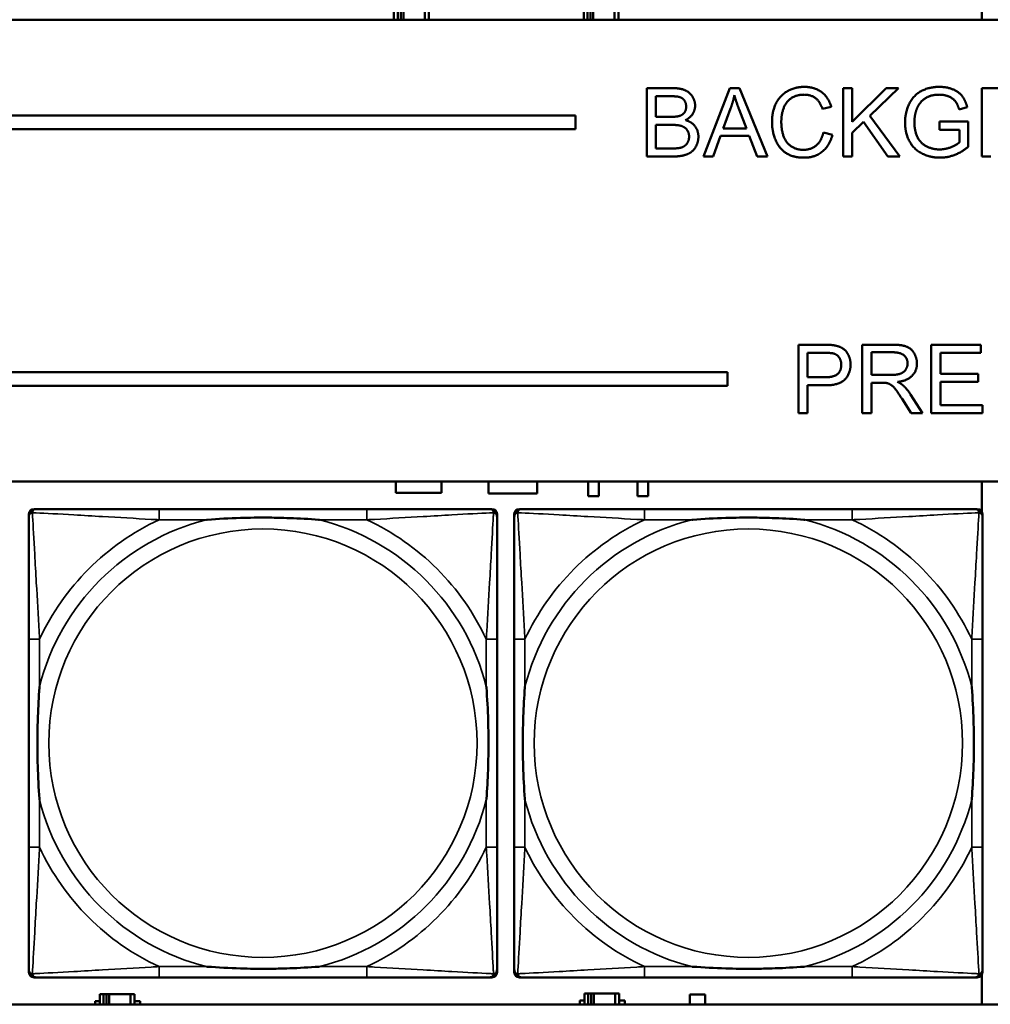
# Model space of a CAD drawing. Header units: inches. Extents: x 1.9 to 64.4, y 1.6 to 69.2.
# Tile 197 of 256: x 32.4 to 33.8, y 55.2 to 56.6. Entities that reach past the tile are written whole.
import ezdxf

# ---------------------------------------------------------------- set-up
doc = ezdxf.new("R2010")
doc.units = ezdxf.units.IN
doc.header["$MEASUREMENT"] = 0
doc.layers.add('Visible (ANSI)', color=7, linetype='Continuous', lineweight=50)
doc.layers.add('Visible Narrow (ANSI)', color=7, linetype='Continuous', lineweight=35)

msp = doc.modelspace()

# ---------------------------------------------------------------- linework, layer by layer
at = {"layer": 'Visible (ANSI)'}
for p, q in [((33.7821, 57.3764), (33.7821, 56.6116)), ((32.9221, 56.6225), (32.9221, 56.6116)), ((32.9279, 56.6116), (32.9279, 56.6225)), ((32.9319, 56.6116), (32.9319, 56.6225)), ((32.936, 56.6225), (32.936, 56.6116)), ((32.9672, 56.6225), (32.9672, 56.6116)), ((32.9731, 56.6116), (32.9731, 56.6225)), ((33.1996, 56.6226), (33.1996, 56.6116)), ((33.2054, 56.6116), (33.2054, 56.6226)), ((33.2094, 56.6116), (33.2094, 56.6226)), ((33.2135, 56.6226), (33.2135, 56.6116)), ((33.2447, 56.6226), (33.2447, 56.6116)), ((33.2506, 56.6116), (33.2506, 56.6226)), ((45.17, 56.6116), (22.395, 56.6116)), ((32.9156, 56.6116), (32.9156, 56.612)), ((32.9812, 56.612), (32.9812, 56.6116)), ((33.1931, 56.6116), (33.1931, 56.6121)), ((33.2587, 56.6121), (33.2587, 56.6116)), ((33.2919, 56.5116), (33.3294, 56.5116)), ((33.2919, 56.4116), (33.2919, 56.5116)), ((33.3748, 56.4116), (33.4132, 56.5116)), ((33.4132, 56.5116), (33.4275, 56.5116)), ((33.4275, 56.5116), (33.4684, 56.4116)), ((33.5793, 56.5116), (33.5925, 56.5116)), ((33.5793, 56.4116), (33.5793, 56.5116)), ((33.5925, 56.5116), (33.5925, 56.4621)), ((33.5925, 56.4621), (33.6422, 56.5116)), ((33.6601, 56.5116), (33.6182, 56.4711)), ((33.6422, 56.5116), (33.6601, 56.5116)), ((33.7819, 56.5116), (33.8263, 56.5116)), ((33.7819, 56.4116), (33.7819, 56.5116)), ((33.3052, 56.4696), (33.3052, 56.4998)), ((33.3052, 56.4998), (33.3251, 56.4998)), ((33.4036, 56.4526), (33.4146, 56.482)), ((33.427, 56.4804), (33.4376, 56.4526)), ((33.5618, 56.4842), (33.5488, 56.4811)), ((33.7607, 56.4836), (33.7488, 56.4804)), ((22.395, 56.4716), (33.1875, 56.4716)), ((33.1875, 56.4716), (33.1875, 56.4516)), ((33.3267, 56.4696), (33.3052, 56.4696)), ((33.6182, 56.4711), (33.662, 56.4116)), ((33.7199, 56.4626), (33.7622, 56.4626)), ((33.7199, 56.4508), (33.7199, 56.4626)), ((33.7622, 56.4626), (33.7622, 56.4256)), ((33.1875, 56.4516), (22.395, 56.4516)), ((33.3052, 56.4234), (33.3052, 56.4578)), ((33.3052, 56.4578), (33.3283, 56.4578)), ((33.4376, 56.4526), (33.4036, 56.4526)), ((33.6089, 56.4621), (33.5925, 56.4463)), ((33.6445, 56.4116), (33.6089, 56.4621)), ((33.7492, 56.4508), (33.7199, 56.4508)), ((33.7492, 56.4323), (33.7492, 56.4508)), ((33.3998, 56.4419), (33.3888, 56.4116)), ((33.4417, 56.4419), (33.3998, 56.4419)), ((33.4533, 56.4116), (33.4417, 56.4419)), ((33.5502, 56.4467), (33.5635, 56.4434)), ((33.5925, 56.4463), (33.5925, 56.4116)), ((33.3301, 56.4234), (33.3052, 56.4234)), ((33.33, 56.4116), (33.2919, 56.4116)), ((33.3888, 56.4116), (33.3748, 56.4116)), ((33.4684, 56.4116), (33.4533, 56.4116)), ((33.5925, 56.4116), (33.5793, 56.4116)), ((33.662, 56.4116), (33.6445, 56.4116)), ((33.7952, 56.4116), (33.7819, 56.4116)), ((33.5137, 56.1363), (33.5514, 56.1363)), ((33.5137, 56.0363), (33.5137, 56.1363)), ((33.6071, 56.1363), (33.6515, 56.1363)), ((33.6071, 56.0363), (33.6071, 56.1363)), ((33.7081, 56.1363), (33.7805, 56.1363)), ((33.7081, 56.0363), (33.7081, 56.1363)), ((33.7805, 56.1363), (33.7805, 56.1244)), ((33.5269, 56.0887), (33.5269, 56.1244)), ((33.5269, 56.1244), (33.5525, 56.1244)), ((33.6204, 56.0921), (33.6204, 56.1252)), ((33.6204, 56.1252), (33.652, 56.1252)), ((33.7805, 56.1244), (33.7214, 56.1244)), ((33.7214, 56.1244), (33.7214, 56.0939)), ((22.395, 56.0963), (33.41, 56.0963)), ((33.41, 56.0963), (33.41, 56.0763)), ((33.5528, 56.0887), (33.5269, 56.0887)), ((33.6488, 56.0921), (33.6204, 56.0921)), ((33.7214, 56.0939), (33.7768, 56.0939)), ((33.7768, 56.0939), (33.7768, 56.0821)), ((33.41, 56.0763), (22.395, 56.0763)), ((33.5526, 56.0769), (33.5269, 56.0769)), ((33.5269, 56.0769), (33.5269, 56.0363)), ((33.6357, 56.0807), (33.6204, 56.0807)), ((33.6204, 56.0807), (33.6204, 56.0363)), ((33.7768, 56.0821), (33.7214, 56.0821)), ((33.7214, 56.0821), (33.7214, 56.0481)), ((33.6778, 56.0635), (33.6952, 56.0363)), ((33.6786, 56.0363), (33.6653, 56.0571)), ((33.7214, 56.0481), (33.7828, 56.0481)), ((33.7828, 56.0481), (33.7828, 56.0363)), ((33.5269, 56.0363), (33.5137, 56.0363)), ((33.6204, 56.0363), (33.6071, 56.0363)), ((33.6952, 56.0363), (33.6786, 56.0363)), ((33.7828, 56.0363), (33.7081, 56.0363)), ((22.395, 55.9363), (45.17, 55.9363)), ((32.9246, 55.9196), (32.9246, 55.9363)), ((32.9916, 55.9363), (32.9916, 55.9196)), ((33.0606, 55.9186), (33.0606, 55.9363)), ((33.1316, 55.9363), (33.1316, 55.9186)), ((33.2062, 55.9149), (33.2062, 55.9363)), ((33.2219, 55.9363), (33.2219, 55.9149)), ((33.2782, 55.9149), (33.2782, 55.9363)), ((33.294, 55.9363), (33.294, 55.9149)), ((33.7821, 55.9363), (33.7821, 55.8918)), ((32.9916, 55.9196), (32.9246, 55.9196)), ((33.1316, 55.9186), (33.0606, 55.9186)), ((33.2219, 55.9149), (33.2062, 55.9149)), ((33.294, 55.9149), (33.2782, 55.9149)), ((32.3879, 55.2189), (32.3879, 55.8881)), ((32.3958, 55.896), (32.3997, 55.896)), ((32.8824, 55.896), (32.5785, 55.896)), ((33.0611, 55.896), (33.0651, 55.896)), ((33.0729, 55.8881), (33.0729, 55.8842)), ((33.0979, 55.2189), (33.0979, 55.8881)), ((33.1058, 55.896), (33.1098, 55.896)), ((33.5924, 55.896), (33.2885, 55.896)), ((33.7712, 55.896), (33.7751, 55.896)), ((33.783, 55.8881), (33.783, 55.8842)), ((32.3879, 55.7055), (32.3879, 55.4015)), ((33.0729, 55.4015), (33.0729, 55.7055)), ((33.0979, 55.7055), (33.0979, 55.4015)), ((33.783, 55.4015), (33.783, 55.7055)), ((33.0651, 55.211), (32.3958, 55.211)), ((32.5785, 55.211), (32.8824, 55.211)), ((33.0729, 55.2228), (33.0729, 55.2189)), ((33.7751, 55.211), (33.1058, 55.211)), ((33.2885, 55.211), (33.5924, 55.211)), ((33.7821, 55.2152), (33.7821, 55.1716)), ((33.783, 55.2228), (33.783, 55.2189)), ((32.4974, 55.1866), (32.4916, 55.1866)), ((32.4916, 55.1866), (32.4916, 55.1716)), ((32.4974, 55.1866), (32.5014, 55.1866)), ((32.4974, 55.1716), (32.4974, 55.1866)), ((32.5014, 55.1716), (32.5014, 55.1866)), ((32.5014, 55.1866), (32.5055, 55.1866)), ((32.5055, 55.1866), (32.5055, 55.1716)), ((32.5055, 55.1866), (32.5367, 55.1866)), ((32.5367, 55.1866), (32.5367, 55.1716)), ((32.5426, 55.1866), (32.5367, 55.1866)), ((32.5426, 55.1716), (32.5426, 55.1866)), ((33.2064, 55.1876), (33.2006, 55.1876)), ((33.2006, 55.1876), (33.2006, 55.1716)), ((33.2064, 55.1876), (33.2104, 55.1876)), ((33.2064, 55.1716), (33.2064, 55.1876)), ((33.2104, 55.1716), (33.2104, 55.1876)), ((33.2104, 55.1876), (33.2145, 55.1876)), ((33.2145, 55.1876), (33.2145, 55.1716)), ((33.2145, 55.1876), (33.2457, 55.1876)), ((33.2457, 55.1876), (33.2457, 55.1716)), ((33.2516, 55.1876), (33.2457, 55.1876)), ((33.2516, 55.1716), (33.2516, 55.1876)), ((33.3551, 55.1716), (33.3551, 55.1861)), ((33.3551, 55.1861), (33.3771, 55.1861)), ((33.3771, 55.1861), (33.3771, 55.1716)), ((45.17, 55.1716), (22.395, 55.1716)), ((32.4851, 55.1716), (32.4851, 55.1761)), ((32.4851, 55.1761), (32.4916, 55.1761)), ((32.5426, 55.1761), (32.5507, 55.1761)), ((32.5507, 55.1761), (32.5507, 55.1716)), ((33.1941, 55.1716), (33.1941, 55.1771)), ((33.1941, 55.1771), (33.2006, 55.1771)), ((33.2516, 55.1771), (33.2597, 55.1771)), ((33.2597, 55.1771), (33.2597, 55.1716))]:
    msp.add_line(p, q, dxfattribs=at)
for centre, radius, start, end in [((32.3958, 55.8881), 0.00787, 90, 180), ((32.3997, 55.8842), 0.0118, 90, 180), ((33.0611, 55.8842), 0.0118, 0, 90), ((33.0651, 55.8881), 0.00787, 0, 90), ((33.1058, 55.8881), 0.00787, 90, 180), ((33.1098, 55.8842), 0.0118, 90, 180), ((33.7712, 55.8842), 0.0118, 0, 90), ((33.7751, 55.8881), 0.00787, 0, 90), ((32.3997, 55.2228), 0.0118, 180, 270), ((32.3958, 55.2189), 0.00787, 180, 270), ((33.0611, 55.2228), 0.0118, 270, 360), ((33.0651, 55.2189), 0.00787, 270, 0), ((33.1098, 55.2228), 0.0118, 180, 270), ((33.1058, 55.2189), 0.00787, 180, 270), ((33.7712, 55.2228), 0.0118, 270, 360), ((33.7751, 55.2189), 0.00787, 270, 0)]:
    msp.add_arc(centre, radius, start, end, dxfattribs=at)
for points in [[(33.3294, 56.5116), (33.3408, 56.5116), (33.3547, 56.5055), (33.3626, 56.4929), (33.3626, 56.486)], [(33.4751, 56.4624), (33.4751, 56.478), (33.487, 56.5013), (33.5091, 56.5134), (33.5223, 56.5134)], [(33.5223, 56.5134), (33.5373, 56.5134), (33.5578, 56.498), (33.5618, 56.4842)], [(33.6697, 56.4612), (33.6697, 56.4758), (33.6819, 56.5011), (33.7049, 56.5134), (33.7198, 56.5134)], [(33.7198, 56.5134), (33.7306, 56.5134), (33.7482, 56.5064), (33.7581, 56.4938), (33.7607, 56.4836)], [(33.3251, 56.4998), (33.3359, 56.4998), (33.3447, 56.497), (33.3495, 56.4894), (33.3495, 56.4845)], [(33.4146, 56.482), (33.4181, 56.4915), (33.42, 56.5011)], [(33.42, 56.5011), (33.4223, 56.493), (33.427, 56.4804)], [(33.522, 56.502), (33.5105, 56.502), (33.495, 56.491), (33.4887, 56.4724), (33.4887, 56.4625)], [(33.5488, 56.4811), (33.5453, 56.492), (33.5321, 56.502), (33.522, 56.502)], [(33.7199, 56.502), (33.7108, 56.502), (33.6976, 56.4965), (33.6895, 56.4875), (33.6872, 56.4821)], [(33.7488, 56.4804), (33.7465, 56.488), (33.7399, 56.4967), (33.7274, 56.502), (33.7199, 56.502)], [(33.3495, 56.4845), (33.3495, 56.4792), (33.3444, 56.4723), (33.3394, 56.4708)], [(33.3626, 56.486), (33.3626, 56.4796), (33.3556, 56.4683), (33.3485, 56.4648)], [(33.6872, 56.4821), (33.6834, 56.4728), (33.6834, 56.462)], [(33.3394, 56.4708), (33.3356, 56.4696), (33.3267, 56.4696)], [(33.3485, 56.4648), (33.3577, 56.4621), (33.3674, 56.4493), (33.3674, 56.4406)], [(33.4887, 56.4625), (33.4887, 56.4497), (33.4962, 56.4307), (33.5118, 56.4213), (33.521, 56.4213)], [(33.3283, 56.4578), (33.3378, 56.4578), (33.3479, 56.4544), (33.3538, 56.4462), (33.3538, 56.4407)], [(33.5221, 56.4099), (33.5059, 56.4099), (33.4857, 56.4231), (33.4751, 56.448), (33.4751, 56.4624)], [(33.7208, 56.4099), (33.7061, 56.4099), (33.682, 56.4226), (33.6697, 56.4464), (33.6697, 56.4612)], [(33.6834, 56.462), (33.6834, 56.4487), (33.6926, 56.4306), (33.7102, 56.4219), (33.72, 56.4219)], [(33.3674, 56.4406), (33.3674, 56.4336), (33.3615, 56.4215), (33.3528, 56.415), (33.3396, 56.4116), (33.33, 56.4116)], [(33.3538, 56.4407), (33.3538, 56.4358), (33.3498, 56.4285), (33.3437, 56.4247), (33.3391, 56.4239)], [(33.521, 56.4213), (33.5321, 56.4213), (33.5475, 56.4341), (33.5502, 56.4467)], [(33.5635, 56.4434), (33.5593, 56.4271), (33.5377, 56.4099), (33.5221, 56.4099)], [(33.3391, 56.4239), (33.3365, 56.4234), (33.3301, 56.4234)], [(33.72, 56.4219), (33.7286, 56.4219), (33.745, 56.4285), (33.7492, 56.4323)], [(33.7622, 56.4256), (33.7524, 56.4178), (33.7317, 56.4099), (33.7208, 56.4099)], [(33.5514, 56.1363), (33.5614, 56.1363), (33.5666, 56.1353)], [(33.5666, 56.1353), (33.574, 56.134), (33.5839, 56.1272), (33.59, 56.1148), (33.59, 56.1073)], [(33.6515, 56.1363), (33.6648, 56.1363), (33.6788, 56.1308), (33.6871, 56.1172), (33.6871, 56.109)], [(33.5525, 56.1244), (33.5615, 56.1244), (33.5649, 56.1235)], [(33.5649, 56.1235), (33.5701, 56.1222), (33.5764, 56.1132), (33.5764, 56.1069)], [(33.652, 56.1252), (33.6631, 56.1252), (33.6734, 56.1161), (33.6734, 56.109)], [(33.59, 56.1073), (33.59, 56.0946), (33.5738, 56.0769), (33.5526, 56.0769)], [(33.5764, 56.1069), (33.5764, 56.0982), (33.5657, 56.0887), (33.5528, 56.0887)], [(33.6734, 56.109), (33.6734, 56.1042), (33.6681, 56.0959), (33.6579, 56.0921), (33.6488, 56.0921)], [(33.6871, 56.109), (33.6871, 56.0983), (33.6733, 56.0837), (33.6589, 56.0818)], [(33.6431, 56.0802), (33.6408, 56.0807), (33.6357, 56.0807)], [(33.6653, 56.0571), (33.6596, 56.0661), (33.6521, 56.0756), (33.6461, 56.0795), (33.6431, 56.0802)], [(33.6589, 56.0818), (33.6641, 56.0792), (33.6669, 56.0768)], [(33.6669, 56.0768), (33.6727, 56.0715), (33.6778, 56.0635)]]:
    msp.add_open_spline(points, degree=2, dxfattribs=at)
for points, knots in [([(32.5785, 55.896), (32.5749, 55.896), (32.5713, 55.896), (32.5677, 55.896), (32.5345, 55.896), (32.5008, 55.896), (32.4699, 55.896), (32.443, 55.896), (32.4174, 55.896), (32.404, 55.896), (32.4024, 55.896), (32.401, 55.896), (32.3997, 55.896)], [0, 0, 0, 0, 0.0272471, 0.0272471, 0.0272471, 0.2790553, 0.2790553, 0.2790553, 0.4988354, 0.4988354, 0.4988354, 0.5252205, 0.5252205, 0.5252205, 0.5252205]), ([(33.0611, 55.896), (33.0462, 55.896), (33.0046, 55.896), (32.964, 55.896), (32.9375, 55.896), (32.9096, 55.896), (32.8824, 55.896)], [-0.5252205, -0.5252205, -0.5252205, -0.5252205, -0.20743, -0.20743, -0.20743, 0, 0, 0, 0]), ([(33.2885, 55.896), (33.2849, 55.896), (33.2813, 55.896), (33.2777, 55.896), (33.2445, 55.896), (33.2108, 55.896), (33.18, 55.896), (33.153, 55.896), (33.1275, 55.896), (33.114, 55.896), (33.1124, 55.896), (33.111, 55.896), (33.1098, 55.896)], [0, 0, 0, 0, 0.0272471, 0.0272471, 0.0272471, 0.2790553, 0.2790553, 0.2790553, 0.4988354, 0.4988354, 0.4988354, 0.5252205, 0.5252205, 0.5252205, 0.5252205]), ([(33.7712, 55.896), (33.7563, 55.896), (33.7147, 55.896), (33.674, 55.896), (33.6475, 55.896), (33.6196, 55.896), (33.5924, 55.896)], [-0.5252205, -0.5252205, -0.5252205, -0.5252205, -0.20743, -0.20743, -0.20743, 0, 0, 0, 0]), ([(32.3879, 55.8842), (32.3879, 55.8693), (32.3879, 55.8277), (32.3879, 55.7871), (32.3879, 55.7605), (32.3879, 55.7327), (32.3879, 55.7055)], [-0.5252205, -0.5252205, -0.5252205, -0.5252205, -0.20743, -0.20743, -0.20743, 0, 0, 0, 0]), ([(32.6477, 55.8803), (32.6481, 55.8803), (32.6486, 55.8803), (32.6651, 55.8816), (32.6811, 55.8824), (32.7041, 55.8831), (32.7108, 55.8833), (32.7199, 55.8834), (32.7224, 55.8834), (32.7265, 55.8834), (32.7281, 55.8834), (32.7312, 55.8834), (32.7328, 55.8834), (32.7363, 55.8834), (32.7384, 55.8834), (32.7446, 55.8834), (32.7487, 55.8833), (32.7584, 55.8831), (32.764, 55.8829), (32.7838, 55.8822), (32.7978, 55.8814), (32.8123, 55.8803), (32.8127, 55.8803), (32.8132, 55.8803)], [-0.416114, -0.416114, -0.416114, -0.416114, -0.4127691, -0.4127691, -0.2896446, -0.2896446, -0.2388934, -0.2388934, -0.2201881, -0.2201881, -0.2080204, -0.2080204, -0.196499, -0.196499, -0.1809939, -0.1809939, -0.149741, -0.149741, -0.1073162, -0.1073162, 0, 0, 0.0033356, 0.0033356, 0.0033356, 0.0033356]), ([(33.0729, 55.7055), (33.0729, 55.709), (33.0729, 55.7126), (33.0729, 55.7162), (33.0729, 55.7494), (33.0729, 55.7831), (33.0729, 55.814), (33.0729, 55.8409), (33.0729, 55.8665), (33.0729, 55.8799), (33.0729, 55.8815), (33.0729, 55.883), (33.0729, 55.8842)], [0, 0, 0, 0, 0.0272471, 0.0272471, 0.0272471, 0.2790553, 0.2790553, 0.2790553, 0.4988354, 0.4988354, 0.4988354, 0.5252205, 0.5252205, 0.5252205, 0.5252205]), ([(33.0979, 55.8842), (33.0979, 55.8693), (33.0979, 55.8277), (33.0979, 55.7871), (33.0979, 55.7605), (33.0979, 55.7327), (33.0979, 55.7055)], [-0.5252205, -0.5252205, -0.5252205, -0.5252205, -0.20743, -0.20743, -0.20743, 0, 0, 0, 0]), ([(33.3577, 55.8803), (33.3581, 55.8803), (33.3586, 55.8803), (33.3751, 55.8816), (33.3911, 55.8824), (33.4141, 55.8831), (33.4208, 55.8833), (33.43, 55.8834), (33.4324, 55.8834), (33.4365, 55.8834), (33.4381, 55.8834), (33.4413, 55.8834), (33.4428, 55.8834), (33.4464, 55.8834), (33.4484, 55.8834), (33.4546, 55.8834), (33.4587, 55.8833), (33.4684, 55.8831), (33.474, 55.8829), (33.4938, 55.8822), (33.5079, 55.8814), (33.5223, 55.8803), (33.5228, 55.8803), (33.5232, 55.8803)], [-0.416114, -0.416114, -0.416114, -0.416114, -0.4127691, -0.4127691, -0.2896446, -0.2896446, -0.2388934, -0.2388934, -0.2201881, -0.2201881, -0.2080204, -0.2080204, -0.196499, -0.196499, -0.1809939, -0.1809939, -0.149741, -0.149741, -0.1073162, -0.1073162, 0, 0, 0.0033356, 0.0033356, 0.0033356, 0.0033356]), ([(33.783, 55.7055), (33.783, 55.709), (33.783, 55.7126), (33.783, 55.7162), (33.783, 55.7494), (33.783, 55.7831), (33.783, 55.814), (33.783, 55.8409), (33.783, 55.8665), (33.783, 55.8799), (33.783, 55.8815), (33.783, 55.883), (33.783, 55.8842)], [0, 0, 0, 0, 0.0272471, 0.0272471, 0.0272471, 0.2790553, 0.2790553, 0.2790553, 0.4988354, 0.4988354, 0.4988354, 0.5252205, 0.5252205, 0.5252205, 0.5252205]), ([(32.4037, 55.4708), (32.4036, 55.4712), (32.4036, 55.4716), (32.4023, 55.4881), (32.4015, 55.5042), (32.4008, 55.5271), (32.4006, 55.5338), (32.4005, 55.543), (32.4005, 55.5455), (32.4005, 55.5496), (32.4005, 55.5512), (32.4005, 55.5543), (32.4005, 55.5558), (32.4005, 55.5594), (32.4005, 55.5615), (32.4006, 55.5676), (32.4006, 55.5718), (32.4008, 55.5815), (32.401, 55.5871), (32.4017, 55.6069), (32.4025, 55.6209), (32.4036, 55.6354), (32.4036, 55.6358), (32.4037, 55.6362)], [-0.416114, -0.416114, -0.416114, -0.416114, -0.4127691, -0.4127691, -0.2896446, -0.2896446, -0.2388934, -0.2388934, -0.2201881, -0.2201881, -0.2080204, -0.2080204, -0.196499, -0.196499, -0.1809939, -0.1809939, -0.149741, -0.149741, -0.1073162, -0.1073162, 0, 0, 0.0033356, 0.0033356, 0.0033356, 0.0033356]), ([(33.0572, 55.6362), (33.0572, 55.6358), (33.0573, 55.6354), (33.0585, 55.6189), (33.0594, 55.6028), (33.0601, 55.5799), (33.0602, 55.5732), (33.0603, 55.564), (33.0603, 55.5615), (33.0604, 55.5574), (33.0604, 55.5558), (33.0604, 55.5527), (33.0604, 55.5512), (33.0604, 55.5476), (33.0603, 55.5456), (33.0603, 55.5394), (33.0602, 55.5352), (33.06, 55.5255), (33.0599, 55.5199), (33.0591, 55.5002), (33.0584, 55.4861), (33.0573, 55.4716), (33.0572, 55.4712), (33.0572, 55.4708)], [-0.416114, -0.416114, -0.416114, -0.416114, -0.4127691, -0.4127691, -0.2896446, -0.2896446, -0.2388934, -0.2388934, -0.2201881, -0.2201881, -0.2080204, -0.2080204, -0.196499, -0.196499, -0.1809939, -0.1809939, -0.149741, -0.149741, -0.1073162, -0.1073162, 0, 0, 0.0033356, 0.0033356, 0.0033356, 0.0033356]), ([(33.1137, 55.4708), (33.1137, 55.4712), (33.1136, 55.4716), (33.1124, 55.4881), (33.1115, 55.5042), (33.1108, 55.5271), (33.1107, 55.5338), (33.1106, 55.543), (33.1105, 55.5455), (33.1105, 55.5496), (33.1105, 55.5512), (33.1105, 55.5543), (33.1105, 55.5558), (33.1105, 55.5594), (33.1105, 55.5615), (33.1106, 55.5676), (33.1107, 55.5718), (33.1109, 55.5815), (33.111, 55.5871), (33.1117, 55.6069), (33.1125, 55.6209), (33.1136, 55.6354), (33.1137, 55.6358), (33.1137, 55.6362)], [-0.416114, -0.416114, -0.416114, -0.416114, -0.4127691, -0.4127691, -0.2896446, -0.2896446, -0.2388934, -0.2388934, -0.2201881, -0.2201881, -0.2080204, -0.2080204, -0.196499, -0.196499, -0.1809939, -0.1809939, -0.149741, -0.149741, -0.1073162, -0.1073162, 0, 0, 0.0033356, 0.0033356, 0.0033356, 0.0033356]), ([(33.7672, 55.6362), (33.7673, 55.6358), (33.7673, 55.6354), (33.7685, 55.6189), (33.7694, 55.6028), (33.7701, 55.5799), (33.7702, 55.5732), (33.7704, 55.564), (33.7704, 55.5615), (33.7704, 55.5574), (33.7704, 55.5558), (33.7704, 55.5527), (33.7704, 55.5512), (33.7704, 55.5476), (33.7704, 55.5456), (33.7703, 55.5394), (33.7703, 55.5352), (33.7701, 55.5255), (33.7699, 55.5199), (33.7692, 55.5002), (33.7684, 55.4861), (33.7673, 55.4716), (33.7673, 55.4712), (33.7672, 55.4708)], [-0.416114, -0.416114, -0.416114, -0.416114, -0.4127691, -0.4127691, -0.2896446, -0.2896446, -0.2388934, -0.2388934, -0.2201881, -0.2201881, -0.2080204, -0.2080204, -0.196499, -0.196499, -0.1809939, -0.1809939, -0.149741, -0.149741, -0.1073162, -0.1073162, 0, 0, 0.0033356, 0.0033356, 0.0033356, 0.0033356]), ([(32.3879, 55.4015), (32.3879, 55.3743), (32.3879, 55.3465), (32.3879, 55.3199), (32.3879, 55.2793), (32.3879, 55.2377), (32.3879, 55.2228)], [3.9382945, 3.9382945, 3.9382945, 3.9382945, 4.1457245, 4.1457245, 4.1457245, 4.463515, 4.463515, 4.463515, 4.463515]), ([(33.0729, 55.2228), (33.0729, 55.2377), (33.0729, 55.2793), (33.0729, 55.3199), (33.0729, 55.3465), (33.0729, 55.3743), (33.0729, 55.4015)], [-0.5252205, -0.5252205, -0.5252205, -0.5252205, -0.20743, -0.20743, -0.20743, 0, 0, 0, 0]), ([(33.0979, 55.4015), (33.0979, 55.3743), (33.0979, 55.3465), (33.0979, 55.3199), (33.0979, 55.2793), (33.0979, 55.2377), (33.0979, 55.2228)], [3.9382945, 3.9382945, 3.9382945, 3.9382945, 4.1457245, 4.1457245, 4.1457245, 4.463515, 4.463515, 4.463515, 4.463515]), ([(33.783, 55.2228), (33.783, 55.2377), (33.783, 55.2793), (33.783, 55.3199), (33.783, 55.3465), (33.783, 55.3743), (33.783, 55.4015)], [-0.5252205, -0.5252205, -0.5252205, -0.5252205, -0.20743, -0.20743, -0.20743, 0, 0, 0, 0]), ([(32.8132, 55.2267), (32.8127, 55.2267), (32.8123, 55.2267), (32.7978, 55.2256), (32.7838, 55.2248), (32.764, 55.2241), (32.7584, 55.2239), (32.7487, 55.2237), (32.7446, 55.2236), (32.7384, 55.2236), (32.7363, 55.2236), (32.7328, 55.2236), (32.7312, 55.2236), (32.7281, 55.2236), (32.7265, 55.2236), (32.7224, 55.2236), (32.7199, 55.2236), (32.7108, 55.2237), (32.7041, 55.2239), (32.6811, 55.2246), (32.6651, 55.2254), (32.6486, 55.2267), (32.6481, 55.2267), (32.6477, 55.2267)], [-0.4149464, -0.4149464, -0.4149464, -0.4149464, -0.41162, -0.41162, -0.3046026, -0.3046026, -0.2622958, -0.2622958, -0.23113, -0.23113, -0.215668, -0.215668, -0.2041787, -0.2041787, -0.1920448, -0.1920448, -0.1733916, -0.1733916, -0.1227817, -0.1227817, 0, 0, 0.0033356, 0.0033356, 0.0033356, 0.0033356]), ([(33.5232, 55.2267), (33.5228, 55.2267), (33.5223, 55.2267), (33.5079, 55.2256), (33.4938, 55.2248), (33.474, 55.2241), (33.4684, 55.2239), (33.4587, 55.2237), (33.4546, 55.2236), (33.4484, 55.2236), (33.4464, 55.2236), (33.4428, 55.2236), (33.4413, 55.2236), (33.4381, 55.2236), (33.4365, 55.2236), (33.4324, 55.2236), (33.43, 55.2236), (33.4208, 55.2237), (33.4141, 55.2239), (33.3911, 55.2246), (33.3751, 55.2254), (33.3586, 55.2267), (33.3581, 55.2267), (33.3577, 55.2267)], [-0.4149464, -0.4149464, -0.4149464, -0.4149464, -0.41162, -0.41162, -0.3046026, -0.3046026, -0.2622958, -0.2622958, -0.23113, -0.23113, -0.215668, -0.215668, -0.2041787, -0.2041787, -0.1920448, -0.1920448, -0.1733916, -0.1733916, -0.1227817, -0.1227817, 0, 0, 0.0033356, 0.0033356, 0.0033356, 0.0033356]), ([(32.3997, 55.211), (32.4146, 55.211), (32.4562, 55.211), (32.4969, 55.211), (32.5234, 55.211), (32.5512, 55.211), (32.5785, 55.211)], [-0.5252205, -0.5252205, -0.5252205, -0.5252205, -0.20743, -0.20743, -0.20743, 0, 0, 0, 0]), ([(32.8824, 55.211), (32.9096, 55.211), (32.9375, 55.211), (32.964, 55.211), (33.0046, 55.211), (33.0462, 55.211), (33.0611, 55.211)], [3.9382945, 3.9382945, 3.9382945, 3.9382945, 4.1457245, 4.1457245, 4.1457245, 4.463515, 4.463515, 4.463515, 4.463515]), ([(33.1098, 55.211), (33.1246, 55.211), (33.1662, 55.211), (33.2069, 55.211), (33.2334, 55.211), (33.2613, 55.211), (33.2885, 55.211)], [-0.5252205, -0.5252205, -0.5252205, -0.5252205, -0.20743, -0.20743, -0.20743, 0, 0, 0, 0]), ([(33.5924, 55.211), (33.6196, 55.211), (33.6475, 55.211), (33.674, 55.211), (33.7147, 55.211), (33.7563, 55.211), (33.7712, 55.211)], [3.9382945, 3.9382945, 3.9382945, 3.9382945, 4.1457245, 4.1457245, 4.1457245, 4.463515, 4.463515, 4.463515, 4.463515])]:
    msp.add_open_spline(points, degree=3, knots=knots, dxfattribs=at)
at = {"layer": 'Visible Narrow (ANSI)'}
for p, q in [((32.5785, 55.896), (32.5785, 55.8803)), ((32.8824, 55.896), (32.8824, 55.8803)), ((33.2885, 55.896), (33.2885, 55.8803)), ((33.5924, 55.896), (33.5924, 55.8803)), ((32.5785, 55.8803), (32.6477, 55.8803)), ((32.8132, 55.8803), (32.8824, 55.8803)), ((33.2885, 55.8803), (33.3577, 55.8803)), ((33.5232, 55.8803), (33.5924, 55.8803)), ((32.4037, 55.7055), (32.3879, 55.7055)), ((32.4037, 55.6362), (32.4037, 55.7055)), ((33.0729, 55.7055), (33.0572, 55.7055)), ((33.0572, 55.7055), (33.0572, 55.6362)), ((33.1137, 55.7055), (33.0979, 55.7055)), ((33.1137, 55.6362), (33.1137, 55.7055)), ((33.783, 55.7055), (33.7672, 55.7055)), ((33.7672, 55.7055), (33.7672, 55.6362)), ((32.4037, 55.4015), (32.4037, 55.4708)), ((33.0572, 55.4708), (33.0572, 55.4015)), ((33.1137, 55.4015), (33.1137, 55.4708)), ((33.7672, 55.4708), (33.7672, 55.4015)), ((32.4037, 55.4015), (32.3879, 55.4015)), ((33.0729, 55.4015), (33.0572, 55.4015)), ((33.1137, 55.4015), (33.0979, 55.4015)), ((33.783, 55.4015), (33.7672, 55.4015)), ((32.5785, 55.2267), (32.5785, 55.211)), ((32.6477, 55.2267), (32.5785, 55.2267)), ((32.8824, 55.2267), (32.8132, 55.2267)), ((32.8824, 55.2267), (32.8824, 55.211)), ((33.2885, 55.2267), (33.2885, 55.211)), ((33.3577, 55.2267), (33.2885, 55.2267)), ((33.5924, 55.2267), (33.5232, 55.2267)), ((33.5924, 55.2267), (33.5924, 55.211))]:
    msp.add_line(p, q, dxfattribs=at)
for centre in [(32.7304, 55.5535), (33.4405, 55.5535)]:
    msp.add_circle(centre, 0.3133, dxfattribs=at)
for centre, radius, start, end in [((32.7304, 55.5535), 0.3371, 104.2103, 165.7897), ((32.7304, 55.5535), 0.3604, 114.9407, 155.0593), ((32.7304, 55.5535), 0.3371, 14.2103, 75.7897), ((32.7304, 55.5535), 0.3604, 24.9407, 65.0593), ((33.4405, 55.5535), 0.3371, 104.2103, 165.7897), ((33.4405, 55.5535), 0.3604, 114.9407, 155.0593), ((33.4405, 55.5535), 0.3371, 14.2103, 75.7897), ((33.4405, 55.5535), 0.3604, 24.9407, 65.0593), ((32.7304, 55.5535), 0.3371, 194.2103, 255.7897), ((32.7304, 55.5535), 0.3371, 284.2103, 345.7897), ((33.4405, 55.5535), 0.3371, 194.2103, 255.7897), ((33.4405, 55.5535), 0.3371, 284.2103, 345.7897), ((32.7304, 55.5535), 0.3604, 204.9407, 245.0593), ((32.7304, 55.5535), 0.3604, 294.9407, 335.0593), ((33.4405, 55.5535), 0.3604, 204.9407, 245.0593), ((33.4405, 55.5535), 0.3604, 294.9407, 335.0593)]:
    msp.add_arc(centre, radius, start, end, dxfattribs=at)
for points, knots in [([(32.3879, 55.8842), (32.3879, 55.8848), (32.388, 55.8854), (32.3882, 55.8864), (32.3884, 55.8868), (32.3887, 55.8875), (32.3889, 55.8877), (32.3891, 55.8881), (32.3892, 55.8882), (32.3896, 55.8886), (32.3898, 55.8889), (32.3905, 55.8895), (32.391, 55.8898), (32.3921, 55.8903), (32.3926, 55.8906), (32.3932, 55.8907)], [-0.02627331, -0.02627331, -0.02627331, -0.02627331, -0.02158775, -0.02158775, -0.01736415, -0.01736415, -0.0147244, -0.0147244, -0.01307456, -0.01307456, -0.00977487, -0.00977487, -0.00449537, -0.00449537, 0.00012419, 0.00012419, 0.00012419, 0.00012419]), ([(32.3932, 55.8907), (32.3934, 55.8913), (32.3936, 55.8919), (32.3941, 55.8929), (32.3945, 55.8934), (32.3951, 55.8941), (32.3953, 55.8944), (32.3957, 55.8947), (32.3959, 55.8948), (32.3962, 55.8951), (32.3965, 55.8952), (32.3971, 55.8955), (32.3976, 55.8957), (32.3986, 55.8959), (32.3991, 55.896), (32.3997, 55.896)], [-0.00012419, -0.00012419, -0.00012419, -0.00012419, 0.00449537, 0.00449537, 0.00977487, 0.00977487, 0.01307456, 0.01307456, 0.0147244, 0.0147244, 0.01736415, 0.01736415, 0.02158775, 0.02158775, 0.02627331, 0.02627331, 0.02627331, 0.02627331]), ([(32.4037, 55.7055), (32.4035, 55.7092), (32.4032, 55.713), (32.4017, 55.7403), (32.4003, 55.7645), (32.3981, 55.8024), (32.3973, 55.8164), (32.3953, 55.8516), (32.3942, 55.8718), (32.3934, 55.8872), (32.3933, 55.889), (32.3932, 55.8907)], [0, 0, 0, 0, 0.0278591, 0.0278591, 0.201273, 0.201273, 0.3066357, 0.3066357, 0.475216, 0.475216, 0.5007189, 0.5007189, 0.5007189, 0.5007189]), ([(32.3932, 55.8907), (32.3949, 55.8906), (32.3967, 55.8905), (32.4122, 55.8897), (32.4323, 55.8887), (32.4675, 55.8867), (32.4816, 55.8858), (32.5194, 55.8836), (32.5436, 55.8822), (32.5709, 55.8807), (32.5747, 55.8805), (32.5785, 55.8803)], [-0.5007189, -0.5007189, -0.5007189, -0.5007189, -0.475216, -0.475216, -0.3066357, -0.3066357, -0.201273, -0.201273, -0.0278591, -0.0278591, 0, 0, 0, 0]), ([(32.8824, 55.8803), (32.8861, 55.8805), (32.8899, 55.8807), (32.9173, 55.8822), (32.9414, 55.8836), (32.9793, 55.8858), (32.9933, 55.8867), (33.0286, 55.8887), (33.0487, 55.8897), (33.0641, 55.8905), (33.066, 55.8906), (33.0677, 55.8907)], [0, 0, 0, 0, 0.0278591, 0.0278591, 0.201273, 0.201273, 0.3066357, 0.3066357, 0.475216, 0.475216, 0.5007189, 0.5007189, 0.5007189, 0.5007189]), ([(33.0677, 55.8907), (33.0676, 55.889), (33.0675, 55.8872), (33.0667, 55.8718), (33.0656, 55.8516), (33.0636, 55.8164), (33.0628, 55.8024), (33.0606, 55.7645), (33.0591, 55.7403), (33.0576, 55.713), (33.0574, 55.7092), (33.0572, 55.7055)], [-0.5007189, -0.5007189, -0.5007189, -0.5007189, -0.475216, -0.475216, -0.3066357, -0.3066357, -0.201273, -0.201273, -0.0278591, -0.0278591, 0, 0, 0, 0]), ([(33.0611, 55.896), (33.0617, 55.896), (33.0623, 55.8959), (33.0633, 55.8957), (33.0637, 55.8955), (33.0644, 55.8952), (33.0646, 55.8951), (33.065, 55.8948), (33.0651, 55.8947), (33.0655, 55.8944), (33.0658, 55.8941), (33.0664, 55.8934), (33.0667, 55.8929), (33.0673, 55.8919), (33.0675, 55.8913), (33.0677, 55.8907)], [-0.02627331, -0.02627331, -0.02627331, -0.02627331, -0.02158775, -0.02158775, -0.01736415, -0.01736415, -0.0147244, -0.0147244, -0.01307456, -0.01307456, -0.00977487, -0.00977487, -0.00449537, -0.00449537, 0.00012419, 0.00012419, 0.00012419, 0.00012419]), ([(33.0677, 55.8907), (33.0682, 55.8906), (33.0688, 55.8903), (33.0698, 55.8898), (33.0703, 55.8895), (33.071, 55.8889), (33.0713, 55.8886), (33.0716, 55.8882), (33.0717, 55.8881), (33.072, 55.8877), (33.0721, 55.8875), (33.0725, 55.8868), (33.0726, 55.8864), (33.0729, 55.8854), (33.0729, 55.8848), (33.0729, 55.8842)], [-0.00012419, -0.00012419, -0.00012419, -0.00012419, 0.00449537, 0.00449537, 0.00977487, 0.00977487, 0.01307456, 0.01307456, 0.0147244, 0.0147244, 0.01736415, 0.01736415, 0.02158775, 0.02158775, 0.02627331, 0.02627331, 0.02627331, 0.02627331]), ([(33.0979, 55.8842), (33.0979, 55.8848), (33.098, 55.8854), (33.0983, 55.8864), (33.0984, 55.8868), (33.0988, 55.8875), (33.0989, 55.8877), (33.0992, 55.8881), (33.0993, 55.8882), (33.0996, 55.8886), (33.0998, 55.8889), (33.1006, 55.8895), (33.1011, 55.8898), (33.1021, 55.8903), (33.1026, 55.8906), (33.1032, 55.8907)], [-0.02627331, -0.02627331, -0.02627331, -0.02627331, -0.02158775, -0.02158775, -0.01736415, -0.01736415, -0.0147244, -0.0147244, -0.01307456, -0.01307456, -0.00977487, -0.00977487, -0.00449537, -0.00449537, 0.00012419, 0.00012419, 0.00012419, 0.00012419]), ([(33.1032, 55.8907), (33.1034, 55.8913), (33.1036, 55.8919), (33.1042, 55.8929), (33.1045, 55.8934), (33.1051, 55.8941), (33.1053, 55.8944), (33.1058, 55.8947), (33.1059, 55.8948), (33.1063, 55.8951), (33.1065, 55.8952), (33.1072, 55.8955), (33.1076, 55.8957), (33.1086, 55.8959), (33.1091, 55.896), (33.1098, 55.896)], [-0.00012419, -0.00012419, -0.00012419, -0.00012419, 0.00449537, 0.00449537, 0.00977487, 0.00977487, 0.01307456, 0.01307456, 0.0147244, 0.0147244, 0.01736415, 0.01736415, 0.02158775, 0.02158775, 0.02627331, 0.02627331, 0.02627331, 0.02627331]), ([(33.1137, 55.7055), (33.1135, 55.7092), (33.1133, 55.713), (33.1118, 55.7403), (33.1103, 55.7645), (33.1081, 55.8024), (33.1073, 55.8164), (33.1053, 55.8516), (33.1042, 55.8718), (33.1034, 55.8872), (33.1033, 55.889), (33.1032, 55.8907)], [0, 0, 0, 0, 0.0278591, 0.0278591, 0.201273, 0.201273, 0.3066357, 0.3066357, 0.475216, 0.475216, 0.5007189, 0.5007189, 0.5007189, 0.5007189]), ([(33.1032, 55.8907), (33.1049, 55.8906), (33.1068, 55.8905), (33.1222, 55.8897), (33.1423, 55.8887), (33.1775, 55.8867), (33.1916, 55.8858), (33.2294, 55.8836), (33.2536, 55.8822), (33.281, 55.8807), (33.2847, 55.8805), (33.2885, 55.8803)], [-0.5007189, -0.5007189, -0.5007189, -0.5007189, -0.475216, -0.475216, -0.3066357, -0.3066357, -0.201273, -0.201273, -0.0278591, -0.0278591, 0, 0, 0, 0]), ([(33.5924, 55.8803), (33.5962, 55.8805), (33.5999, 55.8807), (33.6273, 55.8822), (33.6515, 55.8836), (33.6893, 55.8858), (33.7034, 55.8867), (33.7386, 55.8887), (33.7587, 55.8897), (33.7742, 55.8905), (33.776, 55.8906), (33.7777, 55.8907)], [0, 0, 0, 0, 0.0278591, 0.0278591, 0.201273, 0.201273, 0.3066357, 0.3066357, 0.475216, 0.475216, 0.5007189, 0.5007189, 0.5007189, 0.5007189]), ([(33.7777, 55.8907), (33.7776, 55.889), (33.7775, 55.8872), (33.7767, 55.8718), (33.7756, 55.8516), (33.7736, 55.8164), (33.7728, 55.8024), (33.7706, 55.7645), (33.7692, 55.7403), (33.7676, 55.713), (33.7674, 55.7092), (33.7672, 55.7055)], [-0.5007189, -0.5007189, -0.5007189, -0.5007189, -0.475216, -0.475216, -0.3066357, -0.3066357, -0.201273, -0.201273, -0.0278591, -0.0278591, 0, 0, 0, 0]), ([(33.7712, 55.896), (33.7718, 55.896), (33.7723, 55.8959), (33.7733, 55.8957), (33.7738, 55.8955), (33.7744, 55.8952), (33.7747, 55.8951), (33.775, 55.8948), (33.7752, 55.8947), (33.7756, 55.8944), (33.7758, 55.8941), (33.7764, 55.8934), (33.7768, 55.8929), (33.7773, 55.8919), (33.7775, 55.8913), (33.7777, 55.8907)], [-0.02627331, -0.02627331, -0.02627331, -0.02627331, -0.02158775, -0.02158775, -0.01736415, -0.01736415, -0.0147244, -0.0147244, -0.01307456, -0.01307456, -0.00977487, -0.00977487, -0.00449537, -0.00449537, 0.00012419, 0.00012419, 0.00012419, 0.00012419]), ([(33.7777, 55.8907), (33.7783, 55.8906), (33.7788, 55.8903), (33.7799, 55.8898), (33.7804, 55.8895), (33.7811, 55.8889), (33.7813, 55.8886), (33.7817, 55.8882), (33.7818, 55.8881), (33.782, 55.8877), (33.7822, 55.8875), (33.7825, 55.8868), (33.7827, 55.8864), (33.7829, 55.8854), (33.783, 55.8848), (33.783, 55.8842)], [-0.00012419, -0.00012419, -0.00012419, -0.00012419, 0.00449537, 0.00449537, 0.00977487, 0.00977487, 0.01307456, 0.01307456, 0.0147244, 0.0147244, 0.01736415, 0.01736415, 0.02158775, 0.02158775, 0.02627331, 0.02627331, 0.02627331, 0.02627331]), ([(32.3932, 55.2163), (32.3933, 55.218), (32.3934, 55.2198), (32.3942, 55.2352), (32.3953, 55.2554), (32.3973, 55.2906), (32.3981, 55.3046), (32.4003, 55.3425), (32.4017, 55.3667), (32.4032, 55.394), (32.4035, 55.3978), (32.4037, 55.4015)], [-4.4390134, -4.4390134, -4.4390134, -4.4390134, -4.4135105, -4.4135105, -4.2449302, -4.2449302, -4.1395675, -4.1395675, -3.9661536, -3.9661536, -3.9382945, -3.9382945, -3.9382945, -3.9382945]), ([(33.0572, 55.4015), (33.0574, 55.3978), (33.0576, 55.394), (33.0591, 55.3667), (33.0606, 55.3425), (33.0628, 55.3046), (33.0636, 55.2906), (33.0656, 55.2554), (33.0667, 55.2352), (33.0675, 55.2198), (33.0676, 55.218), (33.0677, 55.2163)], [0, 0, 0, 0, 0.0278591, 0.0278591, 0.201273, 0.201273, 0.3066357, 0.3066357, 0.475216, 0.475216, 0.5007189, 0.5007189, 0.5007189, 0.5007189]), ([(33.1032, 55.2163), (33.1033, 55.218), (33.1034, 55.2198), (33.1042, 55.2352), (33.1053, 55.2554), (33.1073, 55.2906), (33.1081, 55.3046), (33.1103, 55.3425), (33.1118, 55.3667), (33.1133, 55.394), (33.1135, 55.3978), (33.1137, 55.4015)], [-4.4390134, -4.4390134, -4.4390134, -4.4390134, -4.4135105, -4.4135105, -4.2449302, -4.2449302, -4.1395675, -4.1395675, -3.9661536, -3.9661536, -3.9382945, -3.9382945, -3.9382945, -3.9382945]), ([(33.7672, 55.4015), (33.7674, 55.3978), (33.7676, 55.394), (33.7692, 55.3667), (33.7706, 55.3425), (33.7728, 55.3046), (33.7736, 55.2906), (33.7756, 55.2554), (33.7767, 55.2352), (33.7775, 55.2198), (33.7776, 55.218), (33.7777, 55.2163)], [0, 0, 0, 0, 0.0278591, 0.0278591, 0.201273, 0.201273, 0.3066357, 0.3066357, 0.475216, 0.475216, 0.5007189, 0.5007189, 0.5007189, 0.5007189]), ([(32.5785, 55.2267), (32.5747, 55.2265), (32.5709, 55.2263), (32.5436, 55.2248), (32.5194, 55.2234), (32.4816, 55.2212), (32.4675, 55.2203), (32.4323, 55.2184), (32.4122, 55.2173), (32.3967, 55.2165), (32.3949, 55.2164), (32.3932, 55.2163)], [0, 0, 0, 0, 0.0278591, 0.0278591, 0.201273, 0.201273, 0.3066357, 0.3066357, 0.475216, 0.475216, 0.5007189, 0.5007189, 0.5007189, 0.5007189]), ([(33.0677, 55.2163), (33.066, 55.2164), (33.0641, 55.2165), (33.0487, 55.2173), (33.0286, 55.2184), (32.9933, 55.2203), (32.9793, 55.2212), (32.9414, 55.2234), (32.9173, 55.2248), (32.8899, 55.2263), (32.8861, 55.2265), (32.8824, 55.2267)], [-4.4390134, -4.4390134, -4.4390134, -4.4390134, -4.4135105, -4.4135105, -4.2449302, -4.2449302, -4.1395675, -4.1395675, -3.9661536, -3.9661536, -3.9382945, -3.9382945, -3.9382945, -3.9382945]), ([(33.2885, 55.2267), (33.2847, 55.2265), (33.281, 55.2263), (33.2536, 55.2248), (33.2294, 55.2234), (33.1916, 55.2212), (33.1775, 55.2203), (33.1423, 55.2184), (33.1222, 55.2173), (33.1068, 55.2165), (33.1049, 55.2164), (33.1032, 55.2163)], [0, 0, 0, 0, 0.0278591, 0.0278591, 0.201273, 0.201273, 0.3066357, 0.3066357, 0.475216, 0.475216, 0.5007189, 0.5007189, 0.5007189, 0.5007189]), ([(33.7777, 55.2163), (33.776, 55.2164), (33.7742, 55.2165), (33.7587, 55.2173), (33.7386, 55.2184), (33.7034, 55.2203), (33.6893, 55.2212), (33.6515, 55.2234), (33.6273, 55.2248), (33.5999, 55.2263), (33.5962, 55.2265), (33.5924, 55.2267)], [-4.4390134, -4.4390134, -4.4390134, -4.4390134, -4.4135105, -4.4135105, -4.2449302, -4.2449302, -4.1395675, -4.1395675, -3.9661536, -3.9661536, -3.9382945, -3.9382945, -3.9382945, -3.9382945]), ([(32.3932, 55.2163), (32.3926, 55.2164), (32.3921, 55.2167), (32.391, 55.2172), (32.3905, 55.2175), (32.3898, 55.2181), (32.3896, 55.2184), (32.3892, 55.2188), (32.3891, 55.2189), (32.3889, 55.2193), (32.3887, 55.2195), (32.3884, 55.2202), (32.3882, 55.2206), (32.388, 55.2216), (32.3879, 55.2222), (32.3879, 55.2228)], [-0.00012419, -0.00012419, -0.00012419, -0.00012419, 0.00449537, 0.00449537, 0.00977487, 0.00977487, 0.01307456, 0.01307456, 0.0147244, 0.0147244, 0.01736415, 0.01736415, 0.02158775, 0.02158775, 0.02627331, 0.02627331, 0.02627331, 0.02627331]), ([(32.3997, 55.211), (32.3991, 55.211), (32.3986, 55.2111), (32.3976, 55.2113), (32.3971, 55.2115), (32.3965, 55.2118), (32.3962, 55.2119), (32.3959, 55.2122), (32.3957, 55.2123), (32.3953, 55.2126), (32.3951, 55.2129), (32.3945, 55.2136), (32.3941, 55.2141), (32.3936, 55.2151), (32.3934, 55.2157), (32.3932, 55.2163)], [-0.02627331, -0.02627331, -0.02627331, -0.02627331, -0.02158775, -0.02158775, -0.01736415, -0.01736415, -0.0147244, -0.0147244, -0.01307456, -0.01307456, -0.00977487, -0.00977487, -0.00449537, -0.00449537, 0.00012419, 0.00012419, 0.00012419, 0.00012419]), ([(33.0677, 55.2163), (33.0675, 55.2157), (33.0673, 55.2151), (33.0667, 55.2141), (33.0664, 55.2136), (33.0658, 55.2129), (33.0655, 55.2126), (33.0651, 55.2123), (33.065, 55.2122), (33.0646, 55.2119), (33.0644, 55.2118), (33.0637, 55.2115), (33.0633, 55.2113), (33.0623, 55.2111), (33.0617, 55.211), (33.0611, 55.211)], [-0.00012419, -0.00012419, -0.00012419, -0.00012419, 0.00449537, 0.00449537, 0.00977487, 0.00977487, 0.01307456, 0.01307456, 0.0147244, 0.0147244, 0.01736415, 0.01736415, 0.02158775, 0.02158775, 0.02627331, 0.02627331, 0.02627331, 0.02627331]), ([(33.0729, 55.2228), (33.0729, 55.2222), (33.0729, 55.2216), (33.0726, 55.2206), (33.0725, 55.2202), (33.0721, 55.2195), (33.072, 55.2193), (33.0717, 55.2189), (33.0716, 55.2188), (33.0713, 55.2184), (33.071, 55.2181), (33.0703, 55.2175), (33.0698, 55.2172), (33.0688, 55.2167), (33.0682, 55.2164), (33.0677, 55.2163)], [-0.02627331, -0.02627331, -0.02627331, -0.02627331, -0.02158775, -0.02158775, -0.01736415, -0.01736415, -0.0147244, -0.0147244, -0.01307456, -0.01307456, -0.00977487, -0.00977487, -0.00449537, -0.00449537, 0.00012419, 0.00012419, 0.00012419, 0.00012419]), ([(33.1032, 55.2163), (33.1026, 55.2164), (33.1021, 55.2167), (33.1011, 55.2172), (33.1006, 55.2175), (33.0998, 55.2181), (33.0996, 55.2184), (33.0993, 55.2188), (33.0992, 55.2189), (33.0989, 55.2193), (33.0988, 55.2195), (33.0984, 55.2202), (33.0983, 55.2206), (33.098, 55.2216), (33.0979, 55.2222), (33.0979, 55.2228)], [-0.00012419, -0.00012419, -0.00012419, -0.00012419, 0.00449537, 0.00449537, 0.00977487, 0.00977487, 0.01307456, 0.01307456, 0.0147244, 0.0147244, 0.01736415, 0.01736415, 0.02158775, 0.02158775, 0.02627331, 0.02627331, 0.02627331, 0.02627331]), ([(33.1098, 55.211), (33.1091, 55.211), (33.1086, 55.2111), (33.1076, 55.2113), (33.1072, 55.2115), (33.1065, 55.2118), (33.1063, 55.2119), (33.1059, 55.2122), (33.1058, 55.2123), (33.1053, 55.2126), (33.1051, 55.2129), (33.1045, 55.2136), (33.1042, 55.2141), (33.1036, 55.2151), (33.1034, 55.2157), (33.1032, 55.2163)], [-0.02627331, -0.02627331, -0.02627331, -0.02627331, -0.02158775, -0.02158775, -0.01736415, -0.01736415, -0.0147244, -0.0147244, -0.01307456, -0.01307456, -0.00977487, -0.00977487, -0.00449537, -0.00449537, 0.00012419, 0.00012419, 0.00012419, 0.00012419]), ([(33.7777, 55.2163), (33.7775, 55.2157), (33.7773, 55.2151), (33.7768, 55.2141), (33.7764, 55.2136), (33.7758, 55.2129), (33.7756, 55.2126), (33.7752, 55.2123), (33.775, 55.2122), (33.7747, 55.2119), (33.7744, 55.2118), (33.7738, 55.2115), (33.7733, 55.2113), (33.7723, 55.2111), (33.7718, 55.211), (33.7712, 55.211)], [-0.00012419, -0.00012419, -0.00012419, -0.00012419, 0.00449537, 0.00449537, 0.00977487, 0.00977487, 0.01307456, 0.01307456, 0.0147244, 0.0147244, 0.01736415, 0.01736415, 0.02158775, 0.02158775, 0.02627331, 0.02627331, 0.02627331, 0.02627331]), ([(33.783, 55.2228), (33.783, 55.2222), (33.7829, 55.2216), (33.7827, 55.2206), (33.7825, 55.2202), (33.7822, 55.2195), (33.782, 55.2193), (33.7818, 55.2189), (33.7817, 55.2188), (33.7813, 55.2184), (33.7811, 55.2181), (33.7804, 55.2175), (33.7799, 55.2172), (33.7788, 55.2167), (33.7783, 55.2164), (33.7777, 55.2163)], [-0.02627331, -0.02627331, -0.02627331, -0.02627331, -0.02158775, -0.02158775, -0.01736415, -0.01736415, -0.0147244, -0.0147244, -0.01307456, -0.01307456, -0.00977487, -0.00977487, -0.00449537, -0.00449537, 0.00012419, 0.00012419, 0.00012419, 0.00012419])]:
    msp.add_open_spline(points, degree=3, knots=knots, dxfattribs=at)

doc.saveas('drawing.dxf')
